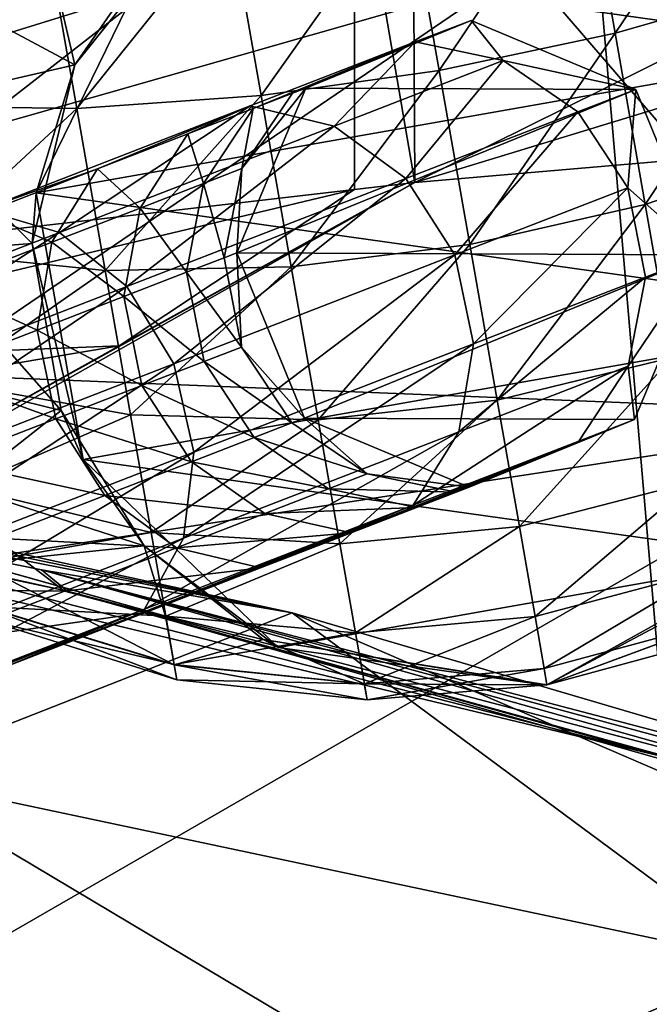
# Model space of a CAD drawing. Header units: metres. Extents: x -1004 to 0, y -808 to 0.
# Tile 53 of 127: x -671 to -653, y -93 to -66. Entities that reach past the tile are written whole.
import ezdxf

# ---------------------------------------------------------------- set-up
doc = ezdxf.new("R2010")
doc.units = ezdxf.units.M

msp = doc.modelspace()

# ---------------------------------------------------------------- linework, layer by layer
at = {"layer": 'None'}
for points in [[(-642.405212, -49.629742, 1574.473389), (-710.221802, -66.264854, 1574.473511), (-675.665588, -57.787426, 1573.312012)], [(-667.494385, -56.397991, 1684.867554), (-710.221802, -66.264854, 1574.473511), (-642.405212, -49.629742, 1574.473389)], [(-531.962463, -59.26767, 664.851257), (-598.609192, -51.553875, 665.053223), (-659.932678, -70.278816, 664.562744)], [(-598.609192, -51.553875, 665.053223), (-629.410706, -55.129055, 664.959534), (-659.932678, -70.278816, 664.562744)], [(-654.932617, -62.904243, 216.257507), (-651.291992, -52.26717, 213.479858), (-629.193848, -68.938919, 224.104462)], [(-659.932678, -70.278816, 664.562744), (-629.410706, -55.129055, 664.959534), (-659.987671, -60.2826, 664.824524)], [(-683.694458, -60.886589, 1684.945679), (-710.221802, -66.264854, 1574.473511), (-667.494385, -56.397991, 1684.867554)], [(-679.312012, -79.51873, 217.640656), (-681.319946, -58.064472, 209.476532), (-654.932617, -62.904243, 216.257507)], [(-662.335876, -63.344749, 1944.577393), (-648.850037, -58.949764, 2013.914429), (-691.359802, -67.368401, 1944.609497)], [(-691.359802, -67.368401, 1944.609497), (-648.850037, -58.949764, 2013.914429), (-680.862793, -63.238991, 2020.597778)], [(-680.822693, -82.096756, 664.253174), (-670.037964, -123.145065, 663.178101), (-531.962463, -59.26767, 664.851257)], [(-659.932678, -70.278816, 664.562744), (-680.822693, -82.096756, 664.253174), (-531.962463, -59.26767, 664.851257)], [(-662.335876, -63.344749, 1944.577393), (-676.203186, -67.645706, 1863.947144), (-659.537659, -59.502392, 1959.597412)], [(-659.537659, -59.502392, 1959.597412), (-676.203186, -67.645706, 1863.947144), (-669.393494, -60.531651, 1904.95166)], [(-670.037964, -123.145065, 663.178101), (-631.364441, -146.148254, 662.575684), (-531.962463, -59.26767, 664.851257)], [(-659.987671, -60.2826, 664.824524), (-661.615967, -60.470383, 673.609558), (-659.932678, -70.278816, 664.562744)], [(-676.203186, -67.645706, 1863.947144), (-688.157837, -71.081757, 1783.192627), (-669.393494, -60.531651, 1904.95166)], [(-669.393494, -60.531651, 1904.95166), (-688.157837, -71.081757, 1783.192627), (-686.498596, -62.528969, 1795.224365)], [(-661.615967, -60.470383, 673.609558), (-680.390442, -62.638851, 784.972351), (-676.665222, -72.216286, 761.069641)], [(-661.609436, -70.472664, 673.609619), (-661.615967, -60.470383, 673.609558), (-676.665222, -72.216286, 761.069641)], [(-661.615967, -60.470383, 673.609558), (-661.609436, -70.472664, 673.609619), (-659.932678, -70.278816, 664.562744)], [(-652.923584, -86.288589, 224.602814), (-679.312012, -79.51873, 217.640656), (-654.932617, -62.904243, 216.257507)], [(-652.923584, -86.288589, 224.602814), (-654.932617, -62.904243, 216.257507), (-629.193848, -68.938919, 224.104462)], [(-676.203186, -67.645706, 1863.947144), (-662.335876, -63.344749, 1944.577393), (-691.359802, -67.368401, 1944.609497)], [(-668.161499, -74.824287, 673.609558), (-661.609436, -70.472664, 673.609619), (-682.23877, -75.395744, 761.116272)], [(-661.609436, -70.472664, 673.609619), (-676.665222, -72.216286, 761.069641), (-682.23877, -75.395744, 761.116272)], [(-680.822693, -82.096756, 664.253174), (-659.932678, -70.278816, 664.562744), (-675.033691, -78.648476, 673.609558)], [(-675.033691, -78.648476, 673.609558), (-659.932678, -70.278816, 664.562744), (-668.161499, -74.824287, 673.609558)], [(-659.932678, -70.278816, 664.562744), (-661.609436, -70.472664, 673.609619), (-668.161499, -74.824287, 673.609558)], [(-682.23877, -75.395744, 761.116272), (-688.030701, -78.165504, 761.164917), (-668.161499, -74.824287, 673.609558)], [(-688.030701, -78.165504, 761.164917), (-675.033691, -78.648476, 673.609558), (-668.161499, -74.824287, 673.609558)], [(-693.50885, -76.367935, 317.038696), (-663.349731, -82.262161, 355.030396), (-694.578979, -75.794319, 375.03183)], [(-663.349731, -82.262161, 355.030396), (-689.171509, -76.639206, 380.886658), (-694.578979, -75.794319, 375.03183)], [(-663.349731, -82.262161, 355.030396), (-693.50885, -76.367935, 317.038696), (-670.326172, -81.068336, 317.038666)], [(-670.326172, -81.068336, 317.038666), (-693.50885, -76.367935, 317.038696), (-669.603027, -81.661865, 259.044739)], [(-693.50885, -76.367935, 317.038696), (-692.806763, -76.714981, 259.044769), (-669.603027, -81.661865, 259.044739)], [(-669.603027, -81.661865, 259.044739), (-692.806763, -76.714981, 259.044769), (-652.923584, -86.288589, 224.602814)], [(-692.806763, -76.714981, 259.044769), (-679.312012, -79.51873, 217.640656), (-652.923584, -86.288589, 224.602814)], [(-689.171509, -76.639206, 380.886658), (-663.349731, -82.262161, 355.030396), (-674.804321, -86.762527, 381.351013)], [(-634.918335, -90.626564, 331.907074), (-670.326172, -81.068336, 317.038666), (-647.446167, -87.074768, 317.038666)], [(-647.446167, -87.074768, 317.038666), (-670.326172, -81.068336, 317.038666), (-647.031433, -87.603516, 288.041077)], [(-670.326172, -81.068336, 317.038666), (-669.603027, -81.661865, 259.044739), (-647.031433, -87.603516, 288.041077)], [(-634.918335, -90.626564, 331.907074), (-663.349731, -82.262161, 355.030396), (-670.326172, -81.068336, 317.038666)], [(-647.031433, -87.603516, 288.041077), (-669.603027, -81.661865, 259.044739), (-646.734009, -87.974144, 259.044708)], [(-669.603027, -81.661865, 259.044739), (-646.578308, -88.18129, 230.050766), (-646.734009, -87.974144, 259.044708)], [(-652.923584, -86.288589, 224.602814), (-646.578308, -88.18129, 230.050766), (-669.603027, -81.661865, 259.044739)], [(-670.037964, -123.145065, 663.178101), (-680.822693, -82.096756, 664.253174), (-703.909302, -88.649727, 664.081543)], [(-674.804321, -86.762527, 381.351013), (-663.349731, -82.262161, 355.030396), (-650.246704, -91.971535, 355.041077)], [(-663.349731, -82.262161, 355.030396), (-622.386597, -99.928566, 331.017609), (-650.246704, -91.971535, 355.041077)], [(-663.349731, -82.262161, 355.030396), (-634.918335, -90.626564, 331.907074), (-622.386597, -99.928566, 331.017609)], [(-659.318787, -96.001366, 381.313934), (-679.260498, -92.67411, 409.080048), (-674.804321, -86.762527, 381.351013)], [(-650.246704, -91.971535, 355.041077), (-659.318787, -96.001366, 381.313934), (-674.804321, -86.762527, 381.351013)], [(-710.112427, -102.678787, 663.714111), (-670.037964, -123.145065, 663.178101), (-703.909302, -88.649727, 664.081543)], [(-659.318787, -96.001366, 381.313934), (-650.246704, -91.971535, 355.041077), (-636.494324, -100.810738, 355.049286)], [(-679.260498, -92.67411, 409.080048), (-661.89801, -100.827148, 409.03186), (-678.164673, -98.225899, 437.984161)], [(-679.260498, -92.67411, 409.080048), (-659.318787, -96.001366, 381.313934), (-661.89801, -100.827148, 409.03186)]]:
    msp.add_3dface(points, dxfattribs=at)
at = {"layer": 'None012310'}
for points in [[(-662.969421, -67.644806, 930.311707), (-658.36554, -65.75914, 930.311707), (-659.917908, -66.360687, 913.41217)], [(-658.36554, -65.75914, 1003.059998), (-658.36554, -65.75914, 930.311707), (-662.969421, -67.644806, 1003.059998)], [(-658.36554, -65.75914, 930.311707), (-662.969421, -67.644806, 930.311707), (-662.969421, -67.644806, 1003.059998)], [(-653.776794, -67.681396, 1003.059998), (-658.36554, -65.75914, 1003.059998), (-662.969421, -67.644806, 1003.059998)], [(-659.917908, -66.360687, 913.41217), (-658.36554, -65.75914, 930.311707), (-657.470703, -66.880096, 912.995605)], [(-658.36554, -65.75914, 930.311707), (-653.776794, -67.681396, 930.311707), (-657.470703, -66.880096, 912.995605)], [(-653.776794, -67.681396, 1003.059998), (-653.776794, -67.681396, 930.311707), (-658.36554, -65.75914, 1003.059998)], [(-653.776794, -67.681396, 930.311707), (-658.36554, -65.75914, 930.311707), (-658.36554, -65.75914, 1003.059998)], [(-664.432434, -68.211815, 914.382568), (-659.917908, -66.360687, 913.41217), (-664.514465, -68.142113, 897.162109)], [(-659.917908, -66.360687, 913.41217), (-662.180542, -68.705437, 896.345032), (-664.514465, -68.142113, 897.162109)], [(-663.33606, -67.786896, 922.308594), (-659.917908, -66.360687, 913.41217), (-664.432434, -68.211815, 914.382568)], [(-663.33606, -67.786896, 922.308594), (-662.969421, -67.644806, 930.311707), (-659.917908, -66.360687, 913.41217)], [(-659.917908, -66.360687, 913.41217), (-657.470703, -66.880096, 912.995605), (-662.180542, -68.705437, 896.345032)], [(-662.180542, -68.705437, 896.345032), (-657.470703, -66.880096, 912.995605), (-660.180176, -70.162613, 895.790588)], [(-660.180176, -70.162613, 895.790588), (-657.470703, -66.880096, 912.995605), (-655.393494, -68.30748, 912.712952)], [(-657.470703, -66.880096, 912.995605), (-653.776794, -67.681396, 930.311707), (-655.393494, -68.30748, 912.712952)], [(-664.891357, -72.233711, 930.311707), (-662.969421, -67.644806, 930.311707), (-664.744019, -69.886459, 922.512573)], [(-664.891357, -72.233711, 930.311707), (-664.891357, -72.233711, 1003.059998), (-662.969421, -67.644806, 930.311707)], [(-664.891357, -72.233711, 1003.059998), (-662.969421, -67.644806, 1003.059998), (-662.969421, -67.644806, 930.311707)], [(-664.891357, -72.233711, 1003.059998), (-653.776794, -67.681396, 1003.059998), (-662.969421, -67.644806, 1003.059998)], [(-651.891479, -72.285461, 1003.059998), (-653.776794, -67.681396, 1003.059998), (-664.891357, -72.233711, 1003.059998)], [(-662.969421, -67.644806, 930.311707), (-663.33606, -67.786896, 922.308594), (-664.744019, -69.886459, 922.512573)], [(-653.776794, -67.681396, 930.311707), (-654.002502, -70.425537, 912.607239), (-655.393494, -68.30748, 912.712952)], [(-653.776794, -67.681396, 930.311707), (-651.891479, -72.285461, 930.311707), (-654.002502, -70.425537, 912.607239)], [(-651.891479, -72.285461, 1003.059998), (-651.891479, -72.285461, 930.311707), (-653.776794, -67.681396, 1003.059998)], [(-651.891479, -72.285461, 930.311707), (-653.776794, -67.681396, 930.311707), (-653.776794, -67.681396, 1003.059998)], [(-664.744019, -69.886459, 922.512573), (-663.33606, -67.786896, 922.308594), (-664.432434, -68.211815, 914.382568)], [(-664.514465, -68.142113, 897.162109), (-671.978271, -71.034775, 882.185791), (-668.765076, -69.890953, 899.065552)], [(-671.978271, -71.034775, 882.185791), (-664.514465, -68.142113, 897.162109), (-669.828308, -71.669395, 880.999573)], [(-664.514465, -68.142113, 897.162109), (-662.180542, -68.705437, 896.345032), (-669.828308, -71.669395, 880.999573)], [(-666.247986, -68.915436, 906.609924), (-664.514465, -68.142113, 897.162109), (-668.765076, -69.890953, 899.065552)], [(-664.432434, -68.211815, 914.382568), (-664.514465, -68.142113, 897.162109), (-666.247986, -68.915436, 906.609924)], [(-665.8125, -70.300545, 914.788635), (-664.432434, -68.211815, 914.382568), (-666.247986, -68.915436, 906.609924)], [(-664.744019, -69.886459, 922.512573), (-664.432434, -68.211815, 914.382568), (-665.8125, -70.300545, 914.788635)], [(-655.393494, -68.30748, 912.712952), (-658.817993, -72.291817, 895.58313), (-660.180176, -70.162613, 895.790588)], [(-655.393494, -68.30748, 912.712952), (-654.002502, -70.425537, 912.607239), (-658.817993, -72.291817, 895.58313)], [(-662.180542, -68.705437, 896.345032), (-667.95282, -73.174957, 880.19458), (-669.828308, -71.669395, 880.999573)], [(-667.95282, -73.174957, 880.19458), (-662.180542, -68.705437, 896.345032), (-660.180176, -70.162613, 895.790588)], [(-668.765076, -69.890953, 899.065552), (-667.581726, -70.986229, 907.214172), (-666.247986, -68.915436, 906.609924)], [(-667.581726, -70.986229, 907.214172), (-665.8125, -70.300545, 914.788635), (-666.247986, -68.915436, 906.609924)], [(-668.765076, -69.890953, 899.065552), (-671.978271, -71.034775, 882.185791), (-671.959412, -71.128952, 891.822083)], [(-671.959412, -71.128952, 891.822083), (-670.034607, -71.936874, 899.862122), (-668.765076, -69.890953, 899.065552)], [(-670.034607, -71.936874, 899.862122), (-667.581726, -70.986229, 907.214172), (-668.765076, -69.890953, 899.065552)], [(-665.242493, -72.369545, 922.646729), (-664.744019, -69.886459, 922.512573), (-665.8125, -70.300545, 914.788635)], [(-664.891357, -72.233711, 930.311707), (-664.744019, -69.886459, 922.512573), (-665.242493, -72.369545, 922.646729)], [(-660.180176, -70.162613, 895.790588), (-666.637268, -75.322258, 879.893494), (-667.95282, -73.174957, 880.19458)], [(-658.817993, -72.291817, 895.58313), (-666.637268, -75.322258, 879.893494), (-660.180176, -70.162613, 895.790588)], [(-665.8125, -70.300545, 914.788635), (-667.581726, -70.986229, 907.214172), (-666.292542, -72.776512, 915.055664)], [(-665.242493, -72.369545, 922.646729), (-665.8125, -70.300545, 914.788635), (-666.292542, -72.776512, 915.055664)], [(-654.002502, -70.425537, 912.607239), (-658.30127, -74.768883, 895.754333), (-658.817993, -72.291817, 895.58313)], [(-654.002502, -70.425537, 912.607239), (-653.509521, -72.911804, 912.694519), (-658.30127, -74.768883, 895.754333)], [(-651.891479, -72.285461, 930.311707), (-653.509521, -72.911804, 912.694519), (-654.002502, -70.425537, 912.607239)], [(-680.120605, -75.658272, 867.549133), (-671.978271, -71.034775, 882.185791), (-669.828308, -71.669395, 880.999573)], [(-667.581726, -70.986229, 907.214172), (-670.034607, -71.936874, 899.862122), (-668.031372, -73.450401, 907.611511)], [(-666.292542, -72.776512, 915.055664), (-667.581726, -70.986229, 907.214172), (-668.031372, -73.450401, 907.611511)], [(-670.034607, -71.936874, 899.862122), (-671.959412, -71.128952, 891.822083), (-673.147522, -73.143303, 892.803284)], [(-669.828308, -71.669395, 880.999573), (-678.413086, -77.228951, 866.524658), (-680.120605, -75.658272, 867.549133)], [(-669.828308, -71.669395, 880.999573), (-667.95282, -73.174957, 880.19458), (-678.413086, -77.228951, 866.524658)], [(-670.442078, -74.384697, 900.385925), (-670.034607, -71.936874, 899.862122), (-673.147522, -73.143303, 892.803284)], [(-668.031372, -73.450401, 907.611511), (-670.034607, -71.936874, 899.862122), (-670.442078, -74.384697, 900.385925)], [(-666.08197, -77.784386, 880.142029), (-666.637268, -75.322258, 879.893494), (-658.817993, -72.291817, 895.58313)], [(-666.292542, -72.776512, 915.055664), (-664.755493, -74.858147, 922.690613), (-665.242493, -72.369545, 922.646729)], [(-658.817993, -72.291817, 895.58313), (-658.30127, -74.768883, 895.754333), (-666.08197, -77.784386, 880.142029)], [(-664.755493, -74.858147, 922.690613), (-664.891357, -72.233711, 930.311707), (-665.242493, -72.369545, 922.646729)], [(-663.00531, -76.837479, 930.311707), (-664.891357, -72.233711, 930.311707), (-664.755493, -74.858147, 922.690613)], [(-663.00531, -76.837479, 930.311707), (-663.00531, -76.837479, 1003.059998), (-664.891357, -72.233711, 930.311707)], [(-663.00531, -76.837479, 1003.059998), (-664.891357, -72.233711, 1003.059998), (-664.891357, -72.233711, 930.311707)], [(-663.00531, -76.837479, 1003.059998), (-651.891479, -72.285461, 1003.059998), (-664.891357, -72.233711, 1003.059998)], [(-653.813354, -76.87336, 1003.059998), (-651.891479, -72.285461, 1003.059998), (-663.00531, -76.837479, 1003.059998)], [(-653.509521, -72.911804, 912.694519), (-651.891479, -72.285461, 930.311707), (-653.989563, -75.387772, 912.961487)], [(-651.891479, -72.285461, 930.311707), (-653.813354, -76.87336, 930.311707), (-653.989563, -75.387772, 912.961487)], [(-653.813354, -76.87336, 1003.059998), (-653.813354, -76.87336, 930.311707), (-651.891479, -72.285461, 1003.059998)], [(-653.813354, -76.87336, 930.311707), (-651.891479, -72.285461, 930.311707), (-651.891479, -72.285461, 1003.059998)], [(-668.031372, -73.450401, 907.611511), (-665.799561, -75.262779, 915.142944), (-666.292542, -72.776512, 915.055664)], [(-665.799561, -75.262779, 915.142944), (-664.755493, -74.858147, 922.690613), (-666.292542, -72.776512, 915.055664)], [(-653.509521, -72.911804, 912.694519), (-658.708679, -77.216705, 896.278137), (-658.30127, -74.768883, 895.754333)], [(-653.989563, -75.387772, 912.961487), (-658.708679, -77.216705, 896.278137), (-653.509521, -72.911804, 912.694519)], [(-667.95282, -73.174957, 880.19458), (-677.1604, -79.400604, 866.141357), (-678.413086, -77.228951, 866.524658)], [(-666.637268, -75.322258, 879.893494), (-677.1604, -79.400604, 866.141357), (-667.95282, -73.174957, 880.19458)], [(-673.147522, -73.143303, 892.803284), (-673.501404, -75.570374, 893.448486), (-670.442078, -74.384697, 900.385925)], [(-667.528442, -75.932816, 907.741333), (-668.031372, -73.450401, 907.611511), (-670.442078, -74.384697, 900.385925)], [(-665.799561, -75.262779, 915.142944), (-668.031372, -73.450401, 907.611511), (-667.528442, -75.932816, 907.741333)], [(-673.501404, -75.570374, 893.448486), (-669.925354, -76.861763, 900.557129), (-670.442078, -74.384697, 900.385925)], [(-670.442078, -74.384697, 900.385925), (-669.925354, -76.861763, 900.557129), (-667.528442, -75.932816, 907.741333)], [(-658.30127, -74.768883, 895.754333), (-666.371521, -80.186501, 880.902405), (-666.08197, -77.784386, 880.142029)], [(-658.30127, -74.768883, 895.754333), (-658.708679, -77.216705, 896.278137), (-666.371521, -80.186501, 880.902405)], [(-663.357239, -76.973373, 922.637451), (-664.755493, -74.858147, 922.690613), (-665.799561, -75.262779, 915.142944)], [(-663.357239, -76.973373, 922.637451), (-663.00531, -76.837479, 930.311707), (-664.755493, -74.858147, 922.690613)], [(-677.1604, -79.400604, 866.141357), (-666.637268, -75.322258, 879.893494), (-676.553284, -81.842628, 866.457703)], [(-666.637268, -75.322258, 879.893494), (-666.08197, -77.784386, 880.142029), (-676.553284, -81.842628, 866.457703)], [(-664.408569, -77.380829, 915.03717), (-665.799561, -75.262779, 915.142944), (-667.528442, -75.932816, 907.741333)], [(-663.357239, -76.973373, 922.637451), (-665.799561, -75.262779, 915.142944), (-664.408569, -77.380829, 915.03717)], [(-655.369629, -77.476494, 913.367615), (-659.978271, -79.262619, 897.074707), (-653.989563, -75.387772, 912.961487)], [(-659.978271, -79.262619, 897.074707), (-658.708679, -77.216705, 896.278137), (-653.989563, -75.387772, 912.961487)], [(-653.989563, -75.387772, 912.961487), (-653.813354, -76.87336, 930.311707), (-655.369629, -77.476494, 913.367615)], [(-673.501404, -75.570374, 893.448486), (-672.967224, -78.040657, 893.659363), (-669.925354, -76.861763, 900.557129)], [(-669.925354, -76.861763, 900.557129), (-666.149475, -78.055534, 907.584045), (-667.528442, -75.932816, 907.741333)], [(-667.528442, -75.932816, 907.741333), (-666.149475, -78.055534, 907.584045), (-664.408569, -77.380829, 915.03717)], [(-669.925354, -76.861763, 900.557129), (-672.967224, -78.040657, 893.659363), (-668.56311, -78.990959, 900.34967)], [(-668.56311, -78.990959, 900.34967), (-666.149475, -78.055534, 907.584045), (-669.925354, -76.861763, 900.557129)], [(-661.260559, -78.393219, 922.495483), (-663.357239, -76.973373, 922.637451), (-664.408569, -77.380829, 915.03717)], [(-663.00531, -76.837479, 930.311707), (-663.357239, -76.973373, 922.637451), (-661.260559, -78.393219, 922.495483)], [(-658.41626, -78.759033, 930.311707), (-663.00531, -76.837479, 930.311707), (-661.260559, -78.393219, 922.495483)], [(-658.41626, -78.759033, 930.311707), (-658.41626, -78.759033, 1003.059998), (-663.00531, -76.837479, 930.311707)], [(-658.41626, -78.759033, 1003.059998), (-663.00531, -76.837479, 1003.059998), (-663.00531, -76.837479, 930.311707)], [(-658.41626, -78.759033, 1003.059998), (-653.813354, -76.87336, 1003.059998), (-663.00531, -76.837479, 1003.059998)], [(-655.369629, -77.476494, 913.367615), (-653.813354, -76.87336, 930.311707), (-659.884155, -79.327629, 914.337952)], [(-653.813354, -76.87336, 930.311707), (-658.784668, -78.90152, 922.286194), (-659.884155, -79.327629, 914.337952)], [(-658.784668, -78.90152, 922.286194), (-653.813354, -76.87336, 930.311707), (-658.41626, -78.759033, 930.311707)], [(-653.813354, -76.87336, 930.311707), (-653.813354, -76.87336, 1003.059998), (-658.41626, -78.759033, 930.311707)], [(-653.813354, -76.87336, 1003.059998), (-658.41626, -78.759033, 1003.059998), (-658.41626, -78.759033, 930.311707)], [(-658.708679, -77.216705, 896.278137), (-667.461731, -82.16291, 882.058899), (-666.371521, -80.186501, 880.902405)], [(-659.978271, -79.262619, 897.074707), (-667.461731, -82.16291, 882.058899), (-658.708679, -77.216705, 896.278137)], [(-666.149475, -78.055534, 907.584045), (-662.33136, -78.80822, 914.754517), (-664.408569, -77.380829, 915.03717)], [(-664.408569, -77.380829, 915.03717), (-662.33136, -78.80822, 914.754517), (-661.260559, -78.393219, 922.495483)], [(-659.978271, -79.262619, 897.074707), (-655.369629, -77.476494, 913.367615), (-664.228882, -81.011467, 898.978149)], [(-664.228882, -81.011467, 898.978149), (-655.369629, -77.476494, 913.367615), (-661.704773, -80.033218, 906.54364)], [(-655.369629, -77.476494, 913.367615), (-659.884155, -79.327629, 914.337952), (-661.704773, -80.033218, 906.54364)], [(-666.08197, -77.784386, 880.142029), (-666.371521, -80.186501, 880.902405), (-676.684082, -84.183235, 867.425537)], [(-676.553284, -81.842628, 866.457703), (-666.08197, -77.784386, 880.142029), (-676.684082, -84.183235, 867.425537)], [(-672.967224, -78.040657, 893.659363), (-671.62616, -80.178078, 893.40387), (-668.56311, -78.990959, 900.34967)], [(-664.104492, -79.495407, 907.163452), (-666.149475, -78.055534, 907.584045), (-668.56311, -78.990959, 900.34967)], [(-664.104492, -79.495407, 907.163452), (-662.33136, -78.80822, 914.754517), (-666.149475, -78.055534, 907.584045)], [(-662.33136, -78.80822, 914.754517), (-658.784668, -78.90152, 922.286194), (-661.260559, -78.393219, 922.495483)], [(-661.260559, -78.393219, 922.495483), (-658.784668, -78.90152, 922.286194), (-658.41626, -78.759033, 930.311707)], [(-659.884155, -79.327629, 914.337952), (-662.33136, -78.80822, 914.754517), (-664.104492, -79.495407, 907.163452)], [(-659.884155, -79.327629, 914.337952), (-658.784668, -78.90152, 922.286194), (-662.33136, -78.80822, 914.754517)], [(-668.56311, -78.990959, 900.34967), (-671.62616, -80.178078, 893.40387), (-666.562744, -80.448143, 899.795227)], [(-667.461731, -82.16291, 882.058899), (-659.978271, -79.262619, 897.074707), (-671.283752, -83.745659, 884.822266)], [(-659.978271, -79.262619, 897.074707), (-667.432129, -82.252922, 891.714355), (-671.283752, -83.745659, 884.822266)], [(-666.562744, -80.448143, 899.795227), (-664.104492, -79.495407, 907.163452), (-668.56311, -78.990959, 900.34967)], [(-667.432129, -82.252922, 891.714355), (-659.978271, -79.262619, 897.074707), (-664.228882, -81.011467, 898.978149)], [(-661.704773, -80.033218, 906.54364), (-664.104492, -79.495407, 907.163452), (-666.562744, -80.448143, 899.795227)], [(-661.704773, -80.033218, 906.54364), (-659.884155, -79.327629, 914.337952), (-664.104492, -79.495407, 907.163452)], [(-664.228882, -81.011467, 898.978149), (-661.704773, -80.033218, 906.54364), (-666.562744, -80.448143, 899.795227)], [(-666.371521, -80.186501, 880.902405), (-677.532898, -86.066101, 868.8974), (-676.684082, -84.183235, 867.425537)], [(-666.371521, -80.186501, 880.902405), (-667.461731, -82.16291, 882.058899), (-677.532898, -86.066101, 868.8974)], [(-669.682495, -81.657227, 892.720886), (-671.62616, -80.178078, 893.40387), (-675.309204, -81.605469, 886.813477)], [(-671.62616, -80.178078, 893.40387), (-669.682495, -81.657227, 892.720886), (-666.562744, -80.448143, 899.795227)], [(-666.562744, -80.448143, 899.795227), (-669.682495, -81.657227, 892.720886), (-664.228882, -81.011467, 898.978149)], [(-669.682495, -81.657227, 892.720886), (-667.432129, -82.252922, 891.714355), (-664.228882, -81.011467, 898.978149)], [(-673.433716, -83.111038, 886.008484), (-669.682495, -81.657227, 892.720886), (-675.309204, -81.605469, 886.813477)], [(-667.432129, -82.252922, 891.714355), (-669.682495, -81.657227, 892.720886), (-673.433716, -83.111038, 886.008484)], [(-677.532898, -86.066101, 868.8974), (-667.461731, -82.16291, 882.058899), (-680.778198, -87.425308, 872.414551)], [(-680.778198, -87.425308, 872.414551), (-667.461731, -82.16291, 882.058899), (-675.746765, -85.475334, 878.368286)], [(-667.461731, -82.16291, 882.058899), (-671.283752, -83.745659, 884.822266), (-675.746765, -85.475334, 878.368286)], [(-671.283752, -83.745659, 884.822266), (-667.432129, -82.252922, 891.714355), (-673.433716, -83.111038, 886.008484)]]:
    msp.add_3dface(points, dxfattribs=at)
at = {"layer": 'None012321'}
for points in [[(-650.234741, -60.009159, 1058.195435), (-655.228088, -61.161594, 1059.645996), (-654.355042, -66.118462, 1058.198853)], [(-650.234741, -60.009159, 1058.195435), (-654.355042, -66.118462, 1058.198853), (-649.40918, -64.696243, 1056.827026)], [(-659.253357, -67.153801, 1058.62915), (-655.228088, -61.161594, 1059.645996), (-660.141235, -62.112782, 1060.10083)], [(-654.355042, -66.118462, 1058.198853), (-655.228088, -61.161594, 1059.645996), (-659.253357, -67.153801, 1058.62915)], [(-647.619507, -66.531456, 1003.052124), (-667.167419, -63.784317, 1003.064819), (-653.043335, -61.293758, 1003.055115)], [(-660.141235, -62.112782, 1060.10083), (-665.083984, -62.899532, 1059.652832), (-664.210938, -67.8564, 1058.205688)], [(-660.141235, -62.112782, 1060.10083), (-664.210938, -67.8564, 1058.205688), (-659.253357, -67.153801, 1058.62915)], [(-665.913574, -62.655441, 1006.55542), (-669.397156, -67.002022, 1008.772156), (-670.205933, -63.530773, 1007.924561)], [(-669.397156, -67.002022, 1008.772156), (-665.913574, -62.655441, 1006.55542), (-667.167419, -63.784317, 1003.064819)], [(-665.083984, -62.899532, 1059.652832), (-670.172302, -63.524849, 1058.209106), (-669.346802, -68.211937, 1056.840698)], [(-665.083984, -62.899532, 1059.652832), (-669.346802, -68.211937, 1056.840698), (-664.210938, -67.8564, 1058.205688)], [(-670.205933, -63.530773, 1007.924561), (-669.397156, -67.002022, 1008.772156), (-675.135681, -63.92857, 1010.437073)], [(-670.172302, -63.524849, 1058.209106), (-675.105469, -63.923233, 1055.703247), (-674.362305, -68.142548, 1054.471436)], [(-670.172302, -63.524849, 1058.209106), (-674.362305, -68.142548, 1054.471436), (-669.346802, -68.211937, 1056.840698)], [(-670.472656, -70.561264, 1003.067871), (-669.397156, -67.002022, 1008.772156), (-667.167419, -63.784317, 1003.064819)], [(-670.472656, -70.561264, 1003.067871), (-667.167419, -63.784317, 1003.064819), (-647.619507, -66.531456, 1003.052124)], [(-669.397156, -67.002022, 1008.772156), (-674.39093, -68.147591, 1011.668884), (-675.135681, -63.92857, 1010.437073)], [(-649.40918, -64.696243, 1056.827026), (-654.355042, -66.118462, 1058.198853), (-653.515625, -70.888596, 1055.689697)], [(-653.515625, -70.888596, 1055.689697), (-648.615417, -69.206764, 1054.454346), (-649.40918, -64.696243, 1056.827026)], [(-658.399658, -72.004929, 1056.077393), (-654.355042, -66.118462, 1058.198853), (-659.253357, -67.153801, 1058.62915)], [(-654.355042, -66.118462, 1058.198853), (-658.399658, -72.004929, 1056.077393), (-653.515625, -70.888596, 1055.689697)], [(-646.31012, -73.956909, 1003.052124), (-670.472656, -70.561264, 1003.067871), (-647.619507, -66.531456, 1003.052124)], [(-669.397156, -67.002022, 1008.772156), (-670.582275, -71.97802, 1011.935913), (-674.39093, -68.147591, 1011.668884)], [(-670.582275, -71.97802, 1011.935913), (-669.397156, -67.002022, 1008.772156), (-670.472656, -70.561264, 1003.067871)], [(-664.210938, -67.8564, 1058.205688), (-663.371521, -72.626534, 1055.696411), (-659.253357, -67.153801, 1058.62915)], [(-659.253357, -67.153801, 1058.62915), (-663.371521, -72.626534, 1055.696411), (-658.399658, -72.004929, 1056.077393)], [(-664.210938, -67.8564, 1058.205688), (-669.346802, -68.211937, 1056.840698), (-668.55304, -72.722458, 1054.46814)], [(-668.55304, -72.722458, 1054.46814), (-663.371521, -72.626534, 1055.696411), (-664.210938, -67.8564, 1058.205688)], [(-670.582275, -71.97802, 1011.935913), (-673.673523, -72.207458, 1013.804749), (-674.39093, -68.147591, 1011.668884)], [(-669.346802, -68.211937, 1056.840698), (-674.362305, -68.142548, 1054.471436), (-673.647766, -72.202919, 1052.335571)], [(-669.346802, -68.211937, 1056.840698), (-673.647766, -72.202919, 1052.335571), (-668.55304, -72.722458, 1054.46814)], [(-652.76709, -75.147079, 1052.177368), (-648.615417, -69.206764, 1054.454346), (-653.515625, -70.888596, 1055.689697)], [(-669.16333, -77.986717, 1003.067871), (-670.582275, -71.97802, 1011.935913), (-670.472656, -70.561264, 1003.067871)], [(-669.16333, -77.986717, 1003.067871), (-670.472656, -70.561264, 1003.067871), (-646.31012, -73.956909, 1003.052124)], [(-653.515625, -70.888596, 1055.689697), (-658.399658, -72.004929, 1056.077393), (-657.638489, -76.335709, 1052.505371)], [(-657.638489, -76.335709, 1052.505371), (-652.76709, -75.147079, 1052.177368), (-653.515625, -70.888596, 1055.689697)], [(-670.582275, -71.97802, 1011.935913), (-669.773804, -76.626472, 1015.684631), (-673.673523, -72.207458, 1013.804749)], [(-669.773804, -76.626472, 1015.684631), (-670.582275, -71.97802, 1011.935913), (-669.16333, -77.986717, 1003.067871)], [(-663.371521, -72.626534, 1055.696411), (-662.623047, -76.885017, 1052.184204), (-658.399658, -72.004929, 1056.077393)], [(-658.399658, -72.004929, 1056.077393), (-662.623047, -76.885017, 1052.184204), (-657.638489, -76.335709, 1052.505371)], [(-669.773804, -76.626472, 1015.684631), (-673.03241, -75.831596, 1016.794434), (-673.673523, -72.207458, 1013.804749)], [(-668.55304, -72.722458, 1054.46814), (-673.647766, -72.202919, 1052.335571), (-673.010681, -75.827766, 1049.345947)], [(-663.371521, -72.626534, 1055.696411), (-668.55304, -72.722458, 1054.46814), (-667.845276, -76.749161, 1051.146973)], [(-662.623047, -76.885017, 1052.184204), (-663.371521, -72.626534, 1055.696411), (-667.845276, -76.749161, 1051.146973)], [(-667.845276, -76.749161, 1051.146973), (-668.55304, -72.722458, 1054.46814), (-673.010681, -75.827766, 1049.345947)], [(-649.615417, -80.733849, 1003.055115), (-669.16333, -77.986717, 1003.067871), (-646.31012, -73.956909, 1003.052124)], [(-657.021118, -79.853897, 1048.108276), (-652.76709, -75.147079, 1052.177368), (-657.638489, -76.335709, 1052.505371)], [(-657.021118, -79.853897, 1048.108276), (-652.160095, -78.606529, 1047.853638), (-652.76709, -75.147079, 1052.177368)], [(-673.03241, -75.831596, 1016.794434), (-669.773804, -76.626472, 1015.684631), (-672.510803, -78.775436, 1020.474854)], [(-673.010681, -75.827766, 1049.345947), (-672.493958, -78.772469, 1045.665527), (-667.845276, -76.749161, 1051.146973)], [(-657.638489, -76.335709, 1052.505371), (-662.623047, -76.885017, 1052.184204), (-662.015991, -80.344467, 1047.860352)], [(-662.015991, -80.344467, 1047.860352), (-657.021118, -79.853897, 1048.108276), (-657.638489, -76.335709, 1052.505371)], [(-669.773804, -76.626472, 1015.684631), (-667.466736, -80.398064, 1019.790222), (-672.510803, -78.775436, 1020.474854)], [(-672.493958, -78.772469, 1045.665527), (-667.271301, -80.020332, 1047.058594), (-667.845276, -76.749161, 1051.146973)], [(-667.466736, -80.398064, 1019.790222), (-669.773804, -76.626472, 1015.684631), (-669.16333, -77.986717, 1003.067871)], [(-667.845276, -76.749161, 1051.146973), (-667.271301, -80.020332, 1047.058594), (-662.623047, -76.885017, 1052.184204)], [(-662.623047, -76.885017, 1052.184204), (-667.271301, -80.020332, 1047.058594), (-662.015991, -80.344467, 1047.860352)], [(-667.466736, -80.398064, 1019.790222), (-669.16333, -77.986717, 1003.067871), (-663.739441, -83.224411, 1003.064819)], [(-663.739441, -83.224411, 1003.064819), (-669.16333, -77.986717, 1003.067871), (-649.615417, -80.733849, 1003.055115)], [(-657.021118, -79.853897, 1048.108276), (-656.581299, -82.367508, 1043.182617), (-652.160095, -78.606529, 1047.853638)], [(-656.581299, -82.367508, 1043.182617), (-651.7276, -81.078178, 1043.010132), (-652.160095, -78.606529, 1047.853638)], [(-672.510803, -78.775436, 1020.474854), (-667.466736, -80.398064, 1019.790222), (-672.137146, -80.878349, 1024.597656)], [(-667.271301, -80.020332, 1047.058594), (-672.493958, -78.772469, 1045.665527), (-672.125793, -80.87635, 1041.542725)], [(-667.271301, -80.020332, 1047.058594), (-672.125793, -80.87635, 1041.542725), (-666.862305, -82.35746, 1042.47876)], [(-662.015991, -80.344467, 1047.860352), (-667.271301, -80.020332, 1047.058594), (-666.862305, -82.35746, 1042.47876)], [(-661.583496, -82.816116, 1043.016968), (-657.021118, -79.853897, 1048.108276), (-662.015991, -80.344467, 1047.860352)], [(-656.581299, -82.367508, 1043.182617), (-657.021118, -79.853897, 1048.108276), (-661.583496, -82.816116, 1043.016968)], [(-666.862305, -82.35746, 1042.47876), (-661.583496, -82.816116, 1043.016968), (-662.015991, -80.344467, 1047.860352)], [(-667.466736, -80.398064, 1019.790222), (-666.874878, -82.35968, 1023.654968), (-672.137146, -80.878349, 1024.597656)], [(-667.466736, -80.398064, 1019.790222), (-664.152527, -83.003021, 1024.111816), (-666.874878, -82.35968, 1023.654968)], [(-664.152527, -83.003021, 1024.111816), (-667.466736, -80.398064, 1019.790222), (-663.739441, -83.224411, 1003.064819)], [(-656.252747, -84.270187, 1033.059937), (-649.274841, -80.379601, 1024.101563), (-651.486206, -82.505096, 1028.136108)], [(-649.615417, -80.733849, 1003.055115), (-649.274841, -80.379601, 1024.101563), (-656.252747, -84.270187, 1033.059937)], [(-672.137146, -80.878349, 1024.597656), (-666.874878, -82.35968, 1023.654968), (-666.634094, -83.706711, 1028.414185)], [(-666.634094, -83.706711, 1028.414185), (-671.920349, -82.09095, 1028.881836), (-672.137146, -80.878349, 1024.597656)], [(-666.862305, -82.35746, 1042.47876), (-672.125793, -80.87635, 1041.542725), (-671.914734, -82.089966, 1037.258545)], [(-656.272827, -84.273727, 1003.059998), (-663.739441, -83.224411, 1003.064819), (-649.615417, -80.733849, 1003.055115)], [(-656.272827, -84.273727, 1003.059998), (-649.615417, -80.733849, 1003.055115), (-656.252747, -84.270187, 1033.059937)], [(-651.7276, -81.078178, 1043.010132), (-656.581299, -82.367508, 1043.182617), (-656.329163, -83.817474, 1038.063965)], [(-656.329163, -83.817474, 1038.063965), (-651.479614, -82.503937, 1037.977051), (-651.7276, -81.078178, 1043.010132)], [(-666.556885, -84.126549, 1033.066895), (-671.920349, -82.09095, 1028.881836), (-666.634094, -83.706711, 1028.414185)], [(-666.556885, -84.126549, 1033.066895), (-671.85083, -82.468887, 1033.07019), (-671.920349, -82.09095, 1028.881836)], [(-671.85083, -82.468887, 1033.07019), (-666.627869, -83.70562, 1037.719482), (-671.914734, -82.089966, 1037.258545)], [(-671.914734, -82.089966, 1037.258545), (-666.627869, -83.70562, 1037.719482), (-666.862305, -82.35746, 1042.47876)], [(-666.627869, -83.70562, 1037.719482), (-671.85083, -82.468887, 1033.07019), (-666.556885, -84.126549, 1033.066895)], [(-666.874878, -82.35968, 1023.654968), (-664.152527, -83.003021, 1024.111816), (-666.634094, -83.706711, 1028.414185)], [(-666.627869, -83.70562, 1037.719482), (-661.583496, -82.816116, 1043.016968), (-666.862305, -82.35746, 1042.47876)], [(-661.335571, -84.241875, 1037.983765), (-656.581299, -82.367508, 1043.182617), (-661.583496, -82.816116, 1043.016968)], [(-656.581299, -82.367508, 1043.182617), (-661.335571, -84.241875, 1037.983765), (-656.329163, -83.817474, 1038.063965)], [(-656.252747, -84.270187, 1033.059937), (-651.479614, -82.503937, 1037.977051), (-656.329163, -83.817474, 1038.063965)], [(-656.252747, -84.270187, 1033.059937), (-651.404541, -82.949089, 1033.056519), (-651.479614, -82.503937, 1037.977051)], [(-651.486206, -82.505096, 1028.136108), (-651.404541, -82.949089, 1033.056519), (-656.252747, -84.270187, 1033.059937)], [(-666.627869, -83.70562, 1037.719482), (-661.335571, -84.241875, 1037.983765), (-661.583496, -82.816116, 1043.016968)], [(-666.634094, -83.706711, 1028.414185), (-664.152527, -83.003021, 1024.111816), (-661.342102, -84.243034, 1028.142944)], [(-664.152527, -83.003021, 1024.111816), (-656.252747, -84.270187, 1033.059937), (-661.342102, -84.243034, 1028.142944)], [(-656.252747, -84.270187, 1033.059937), (-664.152527, -83.003021, 1024.111816), (-656.272827, -84.273727, 1003.059998)], [(-664.152527, -83.003021, 1024.111816), (-663.739441, -83.224411, 1003.064819), (-656.272827, -84.273727, 1003.059998)], [(-666.634094, -83.706711, 1028.414185), (-661.342102, -84.243034, 1028.142944), (-661.260437, -84.687035, 1033.063354)], [(-661.260437, -84.687035, 1033.063354), (-666.556885, -84.126549, 1033.066895), (-666.634094, -83.706711, 1028.414185)], [(-661.335571, -84.241875, 1037.983765), (-666.627869, -83.70562, 1037.719482), (-666.556885, -84.126549, 1033.066895)], [(-656.329163, -83.817474, 1038.063965), (-661.335571, -84.241875, 1037.983765), (-661.260437, -84.687035, 1033.063354)], [(-661.260437, -84.687035, 1033.063354), (-656.252747, -84.270187, 1033.059937), (-656.329163, -83.817474, 1038.063965)], [(-661.335571, -84.241875, 1037.983765), (-666.556885, -84.126549, 1033.066895), (-661.260437, -84.687035, 1033.063354)], [(-661.342102, -84.243034, 1028.142944), (-656.252747, -84.270187, 1033.059937), (-661.260437, -84.687035, 1033.063354)]]:
    msp.add_3dface(points, dxfattribs=at)
at = {"layer": 'None012349'}
for points in [[(-787.024658, -763.271118, 90), (-994.037292, -10, 90), (-533.424561, -638.481384, 90)], [(-994.037292, -10, 90), (-526.238708, -632.856445, 90), (-533.424561, -638.481384, 90)], [(-10, -10, 90), (-502.018646, -625.846375, 90), (-994.037292, -10, 90)], [(-502.018646, -625.846375, 90), (-510.034576, -626.560547, 90), (-994.037292, -10, 90)], [(-994.037292, -10, 90), (-510.034576, -626.560547, 90), (-518.256042, -628.853394, 90)], [(-518.256042, -628.853394, 90), (-526.238708, -632.856445, 90), (-994.037292, -10, 90)], [(-693.214783, -74.83403, 118.716827), (-656.739014, -64.42363, 141.244705), (-708.302124, -63.549583, 141.15271)], [(-693.214783, -74.83403, 118.716827), (-646.15448, -76.725967, 118.683807), (-656.739014, -64.42363, 141.244705)], [(-646.15448, -76.725967, 118.683807), (-605.16925, -65.046875, 141.306046), (-656.739014, -64.42363, 141.244705)], [(-938.286865, -245.271561, 115.741829), (-646.15448, -76.725967, 118.683807), (-693.214783, -74.83403, 118.716827)], [(-598.695557, -78.099586, 118.659828), (-646.15448, -76.725967, 118.683807), (-938.286865, -245.271561, 115.741829)], [(-939.73761, -283.839661, 115.068619), (-940.709534, -322.106171, 114.400673), (-598.695557, -78.099586, 118.659828)], [(-940.709534, -322.106171, 114.400673), (-513.875122, -606.131226, 109.443001), (-598.695557, -78.099586, 118.659828)], [(-939.73761, -283.839661, 115.068619), (-598.695557, -78.099586, 118.659828), (-938.286865, -245.271561, 115.741829)]]:
    msp.add_3dface(points, dxfattribs=at)

doc.saveas('drawing.dxf')
